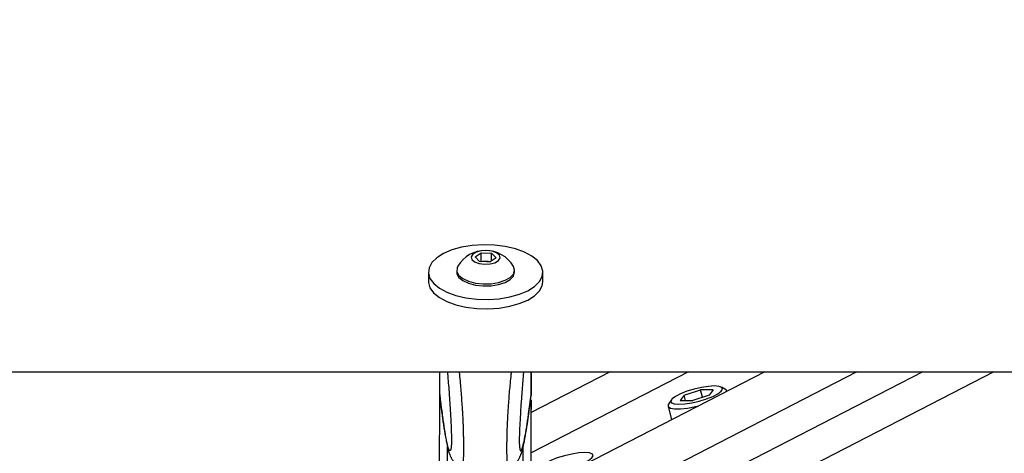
# Model space of a CAD drawing. Header units: millimetres. Extents: x 20 to 19305, y 40 to 15632.
# Tile 10 of 114: x 3897 to 4221, y 6584 to 6727. Entities that reach past the tile are written whole.
import ezdxf

# ---------------------------------------------------------------- set-up
doc = ezdxf.new("R2010")
doc.units = ezdxf.units.MM
doc.layers.add('COMPONENT_GEOMETRY', color=7, linetype='Continuous')
doc.styles.add('SLDTEXTSTYLE1', font='TXT', dxfattribs={"width": 0.75})
doc.dimstyles.new('SLDDIMSTYLE0', dxfattribs={"dimtxt": 150, "dimasz": 6.604, "dimexe": 0, "dimexo": 0.0625, "dimgap": 37.5, "dimtad": 0, "dimtih": 1, "dimtoh": 1, "dimdec": 0, "dimlfac": 0.5, "dimrnd": 1e-09, "dimzin": 12, "dimdsep": 46, "dimtxsty": 'SLDTEXTSTYLE1', "dimsah": 1, "dimcen": 0.09, "dimadec": 0, "dimazin": 3, "dimtfac": 1, "dimtdec": 0, "dimtofl": 0, "dimtmove": 0, "dimatfit": 3, "dimfxl": 1, "dimfrac": 2, "dimtolj": 1, "dimtzin": 12, "dimarcsym": 0})

# ---------------------------------------------------------------- blocks, each defined once
blk = doc.blocks.new('_D_3')
at = {"layer": 'COMPONENT_GEOMETRY', "color": 7, "ltscale": 2}
for p, q in [((6638.52, 7959.49), (957.92, 7959.49)), ((964.27, 7959.49), (964.27, 4965.91)), ((964.27, 1734.2), (964.27, 4727.78)), ((5843.41, 1734.2), (957.92, 1734.2))]:
    blk.add_line(p, q, dxfattribs=at)
for points in [[(964.27, 7959.49), (963.26, 7952.89), (965.29, 7952.89)], [(964.27, 1734.2), (965.29, 1740.8), (963.26, 1740.8)]]:
    blk.add_solid(points, dxfattribs=at)
at = {"layer": 'COMPONENT_GEOMETRY', "color": 7, "ltscale": 2, "insert": (742.61, 4921.14), "char_height": 150, "attachment_point": 1, "style": 'SLDTEXTSTYLE1'}
blk.add_mtext('3113', dxfattribs=at)

msp = doc.modelspace()

# ---------------------------------------------------------------- linework, layer by layer
at = {"color": 7, "linetype": 'Continuous', "lineweight": 25, "ltscale": 2}
for p, q in [((4046.73, 6648.7), (4048.7, 6650.06)), ((4048.21, 6647.21), (4046.73, 6648.7)), ((4048.69, 6647.32), (4048.7, 6650.06)), ((4048.7, 6650.06), (4052.15, 6649.92)), ((4052.15, 6649.92), (4053.63, 6648.42)), ((4052.15, 6647.4), (4052.15, 6649.92)), ((4051.66, 6647.07), (4048.21, 6647.21)), ((4048.51, 6647.19), (4048.69, 6647.32)), ((4048.69, 6647.32), (4050.42, 6647.25)), ((4050.42, 6647.25), (4051.84, 6647.19)), ((4053.63, 6648.42), (4051.66, 6647.07)), ((4031.37, 6643.76), (4031.37, 6640.68)), ((4040.67, 6644.41), (4040.67, 6643.74)), ((4059.67, 6643.72), (4059.67, 6644.39)), ((4068.97, 6640.63), (4068.97, 6643.71)), ((1512.02, 6611), (4051.92, 6611)), ((4035.12, 6603.62), (4035.13, 6611)), ((4051.92, 6611), (6591.82, 6611)), ((4091.09, 6611), (4065.11, 6597.65)), ((4065.12, 6603.25), (4065.13, 6611)), ((4065.12, 6603.25), (4065.13, 6611)), ((4065.13, 6611), (4065.12, 6603.25)), ((4065.12, 6605.48), (4065.13, 6611)), ((4065.12, 6603.58), (4065.13, 6611)), ((4065.12, 6605.19), (4065.13, 6611)), ((4141.89, 6611), (4082.11, 6580.28)), ((4034.91, 6445.09), (4035.12, 6603.6)), ((4035.12, 6603.62), (4035.12, 6603.61)), ((4035.12, 6603.61), (4035.18, 6602.97)), ((4065.12, 6603.57), (4065.06, 6602.93)), ((4065.12, 6603.57), (4065.12, 6605.19)), ((4065.12, 6603.58), (4065.12, 6603.57)), ((4115.34, 6603.37), (4114.04, 6601.63)), ((4115.34, 6603.37), (4120.79, 6605.1)), ((4115.79, 6601.63), (4115.34, 6603.37)), ((4123.64, 6603.37), (4118.19, 6601.63)), ((4124.94, 6605.1), (4120.79, 6605.1)), ((4121.42, 6602.66), (4120.79, 6605.1)), ((4124.94, 6605.1), (4123.64, 6603.37)), ((4129.01, 6605.23), (4127.61, 6606)), ((4129.49, 6604.63), (4129.47, 6604.73)), ((4064.95, 6478.67), (4065.12, 6601.66)), ((4065.11, 6597.65), (4065.12, 6601.66)), ((4065.12, 6601.67), (4065.12, 6598.82)), ((4111.1, 6601.76), (4110.25, 6600.41)), ((4114.04, 6601.63), (4118.19, 6601.63)), ((4065.12, 6598.82), (4065.11, 6598.7)), ((4065.11, 6597.65), (4065.12, 6598.82)), ((4065.11, 6598.41), (4065.12, 6598.53)), ((4110.09, 6599.75), (4111.25, 6595.25))]:
    msp.add_line(p, q, dxfattribs=at)
at = {"color": 8, "linetype": 'Continuous', "lineweight": 25, "ltscale": 2}
for p, q in [((4116.76, 6611), (4065.09, 6584.45)), ((4065.12, 6603.25), (4065.13, 6611)), ((4065.12, 6603.25), (4065.13, 6611)), ((4065.12, 6603.25), (4065.13, 6611)), ((4172.13, 6611), (4096.54, 6572.16)), ((4193.74, 6611), (4099.06, 6562.35)), ((4217.12, 6611), (4107.29, 6554.56)), ((4064.91, 6445.05), (4065.12, 6601.65)), ((4065.11, 6597.65), (4065.12, 6601.66)), ((4065.12, 6598.82), (4065.12, 6601.67)), ((4065.11, 6598.55), (4065.12, 6598.53)), ((4065.11, 6597.65), (4065.12, 6598.53)), ((4065.12, 6598.53), (4065.12, 6598.82)), ((4037.47, 6440.27), (4037.67, 6586.54)), ((4062.33, 6440.24), (4062.52, 6586.5))]:
    msp.add_line(p, q, dxfattribs=at)
at = {"color": 7, "linetype": 'Continuous', "lineweight": 25, "ltscale": 2, "flags": 128}
for points in [[(4031.9, 6641.63), (4033.12, 6639.97), (4034.99, 6638.45), (4037.44, 6637.14), (4040.39, 6636.08), (4043.71, 6635.31), (4047.28, 6634.87), (4050.96, 6634.76), (4054.6, 6635), (4058.08, 6635.58), (4061.26, 6636.47), (4064.01, 6637.64), (4066.23, 6639.04), (4067.83, 6640.63), (4068.75, 6642.33), (4068.96, 6644.09), (4068.44, 6645.83), (4067.23, 6647.49), (4065.35, 6649.01), (4062.9, 6650.32), (4059.96, 6651.39), (4056.64, 6652.15), (4053.07, 6652.6), (4049.39, 6652.7), (4045.74, 6652.46), (4042.26, 6651.88), (4039.08, 6650.99), (4036.34, 6649.82), (4034.12, 6648.42), (4032.52, 6646.84), (4031.6, 6645.13), (4031.39, 6643.38), (4031.9, 6641.63)], [(4049.79, 6646.3), (4051.63, 6646.4), (4053.25, 6646.83), (4054.4, 6647.52), (4054.91, 6648.37), (4054.7, 6649.25), (4053.8, 6650.03), (4052.35, 6650.58), (4050.57, 6650.82), (4048.73, 6650.73), (4047.11, 6650.3), (4045.95, 6649.61), (4045.44, 6648.76), (4045.66, 6647.88), (4046.55, 6647.1), (4048.01, 6646.55), (4049.79, 6646.3)], [(4041.03, 6645.65), (4040.78, 6645.09), (4040.74, 6643.85), (4041.41, 6642.66), (4042.72, 6641.59), (4044.59, 6640.74), (4046.87, 6640.15), (4049.39, 6639.88)], [(4049.39, 6639.88), (4051.98, 6639.94), (4054.43, 6640.34), (4056.56, 6641.04), (4058.22, 6641.98), (4059.28, 6643.11), (4059.67, 6644.33), (4059.35, 6645.55), (4059.31, 6645.62)], [(4040.67, 6643.74), (4040.74, 6643.19), (4041.41, 6641.99), (4042.72, 6640.93), (4044.59, 6640.07), (4046.87, 6639.48), (4049.39, 6639.21)], [(4049.39, 6639.21), (4051.97, 6639.28), (4054.42, 6639.67), (4056.56, 6640.37), (4058.22, 6641.31), (4059.28, 6642.44), (4059.67, 6643.66), (4059.67, 6643.72)], [(4031.37, 6640.68), (4031.38, 6640.3), (4031.9, 6638.56)], [(4031.9, 6638.56), (4033.11, 6636.9), (4034.98, 6635.38), (4037.44, 6634.06), (4040.38, 6633), (4043.7, 6632.23), (4047.27, 6631.79), (4050.95, 6631.69), (4054.6, 6631.93), (4058.08, 6632.51), (4061.25, 6633.4), (4064, 6634.57), (4066.22, 6635.97), (4067.82, 6637.55), (4068.74, 6639.25), (4068.97, 6640.63)], [(4125.34, 6606.37), (4123.35, 6606.25), (4121.05, 6605.9), (4118.62, 6605.34), (4116.26, 6604.62), (4114.16, 6603.8), (4112.5, 6602.94), (4111.4, 6602.12), (4110.96, 6601.4), (4111.21, 6600.84), (4112.13, 6600.48), (4113.64, 6600.36), (4115.63, 6600.48), (4117.93, 6600.84), (4120.36, 6601.4), (4122.72, 6602.12), (4124.82, 6602.94), (4126.48, 6603.8), (4127.58, 6604.62), (4128.02, 6605.34), (4127.77, 6605.9), (4126.86, 6606.25), (4125.34, 6606.37)], [(4129.48, 6604.62), (4129.13, 6605.16), (4129.01, 6605.23)], [(4110.25, 6600.41), (4110.17, 6600.27), (4110.16, 6599.59), (4110.87, 6599.11), (4112.23, 6598.86), (4114.16, 6598.86), (4116.5, 6599.11), (4119.09, 6599.59), (4120.2, 6599.86)], [(4082.81, 6584.51), (4080.82, 6584.39), (4078.51, 6584.04), (4076.08, 6583.48), (4073.73, 6582.76), (4071.63, 6581.94), (4069.97, 6581.08), (4068.87, 6580.26), (4068.42, 6579.54), (4068.67, 6578.98), (4069.59, 6578.63), (4071.11, 6578.5), (4073.1, 6578.63), (4075.4, 6578.98), (4077.83, 6579.54), (4080.19, 6580.26), (4082.28, 6581.08), (4083.95, 6581.94), (4085.05, 6582.76), (4085.49, 6583.48), (4085.24, 6584.04), (4084.32, 6584.39), (4082.81, 6584.51)]]:
    msp.add_lwpolyline(points, dxfattribs=at)
at = {"color": 7, "linetype": 'Continuous', "lineweight": 25, "ltscale": 4}
for centre, radius, start, end in [((4050.17, 6640.21), 10.63, 30.6326, 149.2134), ((4050.16, 6641.2), 6.05, 87.5616, 99.7095), ((4050.23, 6641.71), 5.54, 75.1181, 88.0285)]:
    msp.add_arc(centre, radius, start, end, dxfattribs=at)
at = {"color": 7, "linetype": 'Continuous', "lineweight": 25, "ltscale": 2}
for points, knots in [([(4037.63, 6611), (4037.67, 6610.49), (4037.79, 6609.08), (4037.99, 6606.63), (4038.19, 6603.98), (4038.36, 6601.53), (4038.5, 6599.31), (4038.64, 6596.98), (4038.76, 6594.79), (4038.85, 6592.79), (4038.91, 6591.34), (4038.94, 6590.17), (4038.96, 6589.43), (4038.97, 6588.79), (4038.97, 6588.31), (4038.96, 6587.85), (4038.95, 6587.43), (4038.93, 6587.05), (4038.91, 6586.85), (4038.91, 6586.76)], [0, 0, 0, 0, 0.076122, 0.208301, 0.340865, 0.430476, 0.520347, 0.611444, 0.703305, 0.762897, 0.823477, 0.851311, 0.879687, 0.89819, 0.91732, 0.933049, 0.956375, 0.980274, 1, 1, 1, 1]), ([(4062.63, 6611), (4062.58, 6610.48), (4062.46, 6609.06), (4062.25, 6606.6), (4062.05, 6603.95), (4061.87, 6601.49), (4061.72, 6599.28), (4061.58, 6596.95), (4061.45, 6594.76), (4061.35, 6592.76), (4061.29, 6591.31), (4061.26, 6590.14), (4061.24, 6589.4), (4061.23, 6588.76), (4061.23, 6588.28), (4061.23, 6587.82), (4061.24, 6587.4), (4061.26, 6587.03), (4061.27, 6586.84), (4061.28, 6586.76)], [0, 0, 0, 0, 0.077779, 0.209979, 0.342564, 0.432189, 0.522073, 0.613185, 0.70506, 0.764662, 0.825251, 0.853089, 0.88147, 0.899975, 0.919108, 0.93484, 0.95817, 0.982073, 1, 1, 1, 1]), ([(4035.15, 6602.96), (4035.21, 6602.43), (4035.46, 6600.39), (4035.7, 6598.57), (4035.88, 6597.23)], [0, 0, 0, 0, 0.26252, 1, 1, 1, 1]), ([(4064.45, 6598.03), (4064.52, 6598.56), (4064.73, 6600.08), (4064.94, 6601.8), (4065.08, 6602.93)], [0, 0, 0, 0, 0.345241, 1, 1, 1, 1]), ([(4035.88, 6597.23), (4035.92, 6596.93), (4036.16, 6595.08), (4036.59, 6592.2), (4037.19, 6588.59), (4037.72, 6586.11), (4038.16, 6584.56), (4038.51, 6583.58), (4038.9, 6582.73), (4039.51, 6581.76), (4040.46, 6580.76), (4041.43, 6580.03), (4042.1, 6579.84), (4042.24, 6579.8)], [0, 0, 0, 0, 0.0400788, 0.2522965, 0.4505077, 0.661252, 0.767527, 0.8279588, 0.8769573, 0.9143498, 0.9516206, 0.9904912, 1, 1, 1, 1]), ([(4057.93, 6579.79), (4058.22, 6579.89), (4058.97, 6580.16), (4059.91, 6580.92), (4060.72, 6581.81), (4061.25, 6582.65), (4061.62, 6583.43), (4061.94, 6584.27), (4062.32, 6585.52), (4062.82, 6587.65), (4063.41, 6590.88), (4063.97, 6594.45), (4064.31, 6596.99), (4064.45, 6598.03)], [0, 0, 0, 0, 0.020188, 0.053289, 0.08513, 0.118628, 0.157749, 0.210152, 0.289966, 0.450831, 0.660857, 0.860621, 1, 1, 1, 1])]:
    msp.add_open_spline(points, degree=3, knots=knots, dxfattribs=at)
at = {"color": 8, "linetype": 'Continuous', "lineweight": 25, "ltscale": 2}
for points, knots in [([(4042.23, 6579.78), (4042.27, 6579.77), (4042.37, 6579.73), (4042.5, 6579.83), (4042.63, 6580.07), (4042.73, 6580.41), (4042.82, 6580.93), (4042.89, 6581.55), (4042.94, 6582.41), (4042.97, 6583.25), (4042.99, 6584.25), (4042.99, 6585.43), (4043, 6586.77), (4042.99, 6588.31), (4042.97, 6589.96), (4042.93, 6591.61), (4042.88, 6593.23), (4042.81, 6594.9), (4042.74, 6596.5), (4042.65, 6598.04), (4042.53, 6599.89), (4042.37, 6602.13), (4042.17, 6604.73), (4041.93, 6607.44), (4041.73, 6609.54), (4041.61, 6610.75), (4041.58, 6611)], [0, 0, 0, 0, 0.038475, 0.091115, 0.136284, 0.181709, 0.20892, 0.263706, 0.291619, 0.323363, 0.355773, 0.383583, 0.416356, 0.450271, 0.485038, 0.520656, 0.554133, 0.58795, 0.628969, 0.661285, 0.693702, 0.759061, 0.825744, 0.892688, 0.977424, 1, 1, 1, 1]), ([(4057.94, 6579.76), (4057.9, 6579.75), (4057.81, 6579.71), (4057.67, 6579.81), (4057.54, 6580.05), (4057.44, 6580.39), (4057.35, 6580.91), (4057.29, 6581.53), (4057.24, 6582.39), (4057.21, 6583.23), (4057.19, 6584.23), (4057.19, 6585.41), (4057.19, 6586.75), (4057.2, 6588.29), (4057.23, 6589.94), (4057.27, 6591.6), (4057.33, 6593.21), (4057.4, 6594.88), (4057.48, 6596.48), (4057.57, 6598.02), (4057.69, 6599.87), (4057.86, 6602.11), (4058.07, 6604.71), (4058.32, 6607.42), (4058.52, 6609.52), (4058.65, 6610.74), (4058.68, 6611)], [0, 0, 0, 0, 0.038588, 0.091184, 0.136316, 0.181704, 0.208892, 0.263633, 0.291523, 0.323242, 0.355625, 0.383412, 0.416158, 0.450045, 0.484784, 0.520373, 0.553822, 0.587611, 0.628597, 0.660886, 0.693277, 0.758582, 0.82521, 0.892099, 0.976766, 1, 1, 1, 1]), ([(4038.91, 6586.76), (4038.9, 6586.72), (4038.89, 6586.54), (4038.85, 6586.19), (4038.79, 6585.77), (4038.71, 6585.46), (4038.61, 6585.25), (4038.5, 6585.16), (4038.38, 6585.2), (4038.26, 6585.34), (4038.1, 6585.64), (4037.89, 6586.21), (4037.61, 6587.23), (4037.29, 6588.68), (4036.96, 6590.4), (4036.67, 6592.12), (4036.42, 6593.75), (4036.16, 6595.49), (4035.86, 6597.67), (4035.51, 6600.33), (4035.25, 6602.52), (4035.12, 6603.62)], [0, 0, 0, 0, 0.004058, 0.01721, 0.044088, 0.070293, 0.096664, 0.129989, 0.16344, 0.197167, 0.230956, 0.295705, 0.360678, 0.45213, 0.543867, 0.608318, 0.672831, 0.737515, 0.802248, 0.901047, 1, 1, 1, 1]), ([(4061.28, 6586.76), (4061.28, 6586.71), (4061.3, 6586.52), (4061.34, 6586.16), (4061.4, 6585.74), (4061.48, 6585.43), (4061.57, 6585.22), (4061.68, 6585.13), (4061.8, 6585.17), (4061.92, 6585.31), (4062.09, 6585.61), (4062.3, 6586.17), (4062.58, 6587.2), (4062.91, 6588.65), (4063.24, 6590.37), (4063.53, 6592.08), (4063.79, 6593.71), (4064.05, 6595.45), (4064.36, 6597.63), (4064.72, 6600.29), (4064.98, 6602.48), (4065.12, 6603.58)], [0, 0, 0, 0, 0.004873, 0.018014, 0.04487, 0.071053, 0.097403, 0.130701, 0.164124, 0.197823, 0.231585, 0.296281, 0.361201, 0.452578, 0.544241, 0.608638, 0.673099, 0.73773, 0.80241, 0.901128, 1, 1, 1, 1])]:
    msp.add_open_spline(points, degree=3, knots=knots, dxfattribs=at)

# ---------------------------------------------------------------- dimensions: what is measured, and where the dimension line sits
at = {"layer": 'COMPONENT_GEOMETRY', "color": 7, "ltscale": 2}
dim = msp.add_linear_dim(base=(964.27, 7959.49), p1=(5845.95, 1734.2), p2=(6641.06, 7959.49), angle=90, dimstyle='SLDDIMSTYLE0', dxfattribs=at)
dim.commit()
dim.dimension.update_dxf_attribs({"geometry": '_D_3', "text_midpoint": (964.27, 4846.84), "dimtype": 160})

doc.saveas('drawing.dxf')
